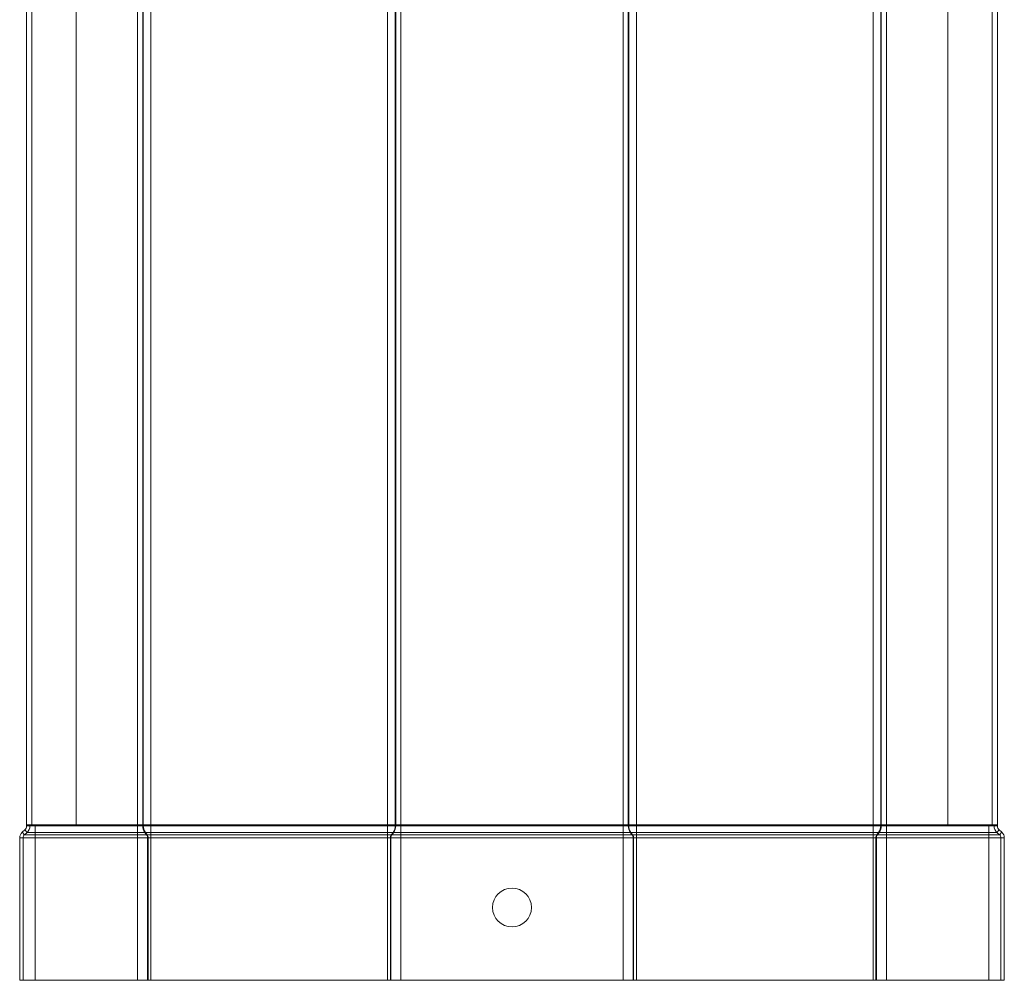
# Model space of a CAD drawing. Header units: millimetres. Extents: x 206 to 1133, y -1929 to 488.
# Tile 28 of 30: x 922 to 1125, y -205 to -7. Entities that reach past the tile are written whole.
import ezdxf

# ---------------------------------------------------------------- set-up
doc = ezdxf.new("R2010")
doc.units = ezdxf.units.MM
doc.linetypes.add('K5LT32768', pattern=[0])

msp = doc.modelspace()

# ---------------------------------------------------------------- linework, layer by layer
at = {"color": 7, "linetype": 'K5LT32768', "lineweight": 15}
for p, q in [((923.68, -172.77), (923.68, 95.23)), ((924.8, 95.23), (924.8, -172.77)), ((933.9, -172.77), (933.9, 95.23)), ((946.56, -172.77), (946.56, 95.23)), ((947.62, -172.77), (947.62, 95.23)), ((947.74, -172.77), (947.74, 95.23)), ((949.3, -172.77), (949.3, 95.23)), ((998.05, -172.77), (998.05, 95.23)), ((999.61, -172.77), (999.61, 95.23)), ((999.73, -172.77), (999.73, 95.23)), ((1000.79, -172.77), (1000.79, 95.23)), ((1046.56, -172.77), (1046.56, 95.23)), ((1047.62, -172.77), (1047.62, 95.23)), ((1047.74, -172.77), (1047.74, 95.23)), ((1049.3, -172.77), (1049.3, 95.23)), ((1098.05, -172.77), (1098.05, 95.23)), ((1099.61, -172.77), (1099.61, 95.23)), ((1099.73, -172.77), (1099.73, 95.23)), ((1100.79, -172.77), (1100.79, 95.23)), ((1113.45, 95.23), (1113.45, -172.77)), ((1122.55, -172.77), (1122.55, 95.23)), ((1123.68, -172.77), (1123.68, 95.23)), ((923.32, -173.78), (922.8, -174.25)), ((923.27, -174.77), (922.8, -174.25)), ((923.79, -174.3), (923.27, -174.77)), ((923.79, -174.3), (923.32, -173.78)), ((924.8, -172.77), (923.68, -172.77)), ((923.68, -172.77), (923.68, -172.97)), ((924.38, -172.97), (923.68, -172.97)), ((923.79, -174.3), (925.48, -174.3)), ((924.38, -172.77), (924.38, -172.97)), ((924.38, -172.97), (925.48, -172.97)), ((933.9, -172.77), (924.8, -172.77)), ((925.48, -172.77), (925.48, -172.97)), ((925.48, -172.97), (925.48, -174.3)), ((925.48, -172.97), (946.56, -172.97)), ((925.48, -174.3), (925.48, -174.77)), ((925.48, -174.3), (946.56, -174.3)), ((933.9, -172.77), (946.56, -172.77)), ((946.56, -172.77), (947.62, -172.77)), ((946.56, -172.77), (946.56, -172.97)), ((946.56, -172.97), (946.56, -174.3)), ((946.56, -172.97), (947.62, -172.97)), ((946.56, -174.3), (948.04, -174.3)), ((946.56, -174.3), (946.56, -174.77)), ((947.62, -172.77), (947.74, -172.77)), ((947.62, -172.77), (947.62, -172.97)), ((947.62, -172.97), (947.74, -172.97)), ((947.74, -172.77), (949.3, -172.77)), ((947.74, -172.77), (947.74, -172.97)), ((947.74, -172.97), (949.3, -172.97)), ((948.04, -174.3), (948.16, -174.3)), ((948.04, -174.3), (948.41, -174.77)), ((948.16, -174.3), (949.3, -174.3)), ((948.16, -174.3), (948.52, -174.77)), ((949.3, -172.77), (998.05, -172.77)), ((949.3, -172.77), (949.3, -172.97)), ((949.3, -172.97), (949.3, -174.3)), ((949.3, -172.97), (998.05, -172.97)), ((949.3, -174.3), (998.05, -174.3)), ((949.3, -174.3), (949.3, -174.77)), ((998.05, -172.77), (999.61, -172.77)), ((998.05, -172.77), (998.05, -172.97)), ((998.05, -172.97), (998.05, -174.3)), ((998.05, -172.97), (999.61, -172.97)), ((998.05, -174.3), (999.19, -174.3)), ((998.05, -174.3), (998.05, -174.77)), ((999.19, -174.3), (998.83, -174.77)), ((999.31, -174.3), (998.94, -174.77)), ((999.19, -174.3), (999.31, -174.3)), ((999.31, -174.3), (1000.79, -174.3)), ((999.61, -172.77), (999.73, -172.77)), ((999.61, -172.77), (999.61, -172.97)), ((999.61, -172.97), (999.73, -172.97)), ((999.73, -172.77), (1000.79, -172.77)), ((999.73, -172.77), (999.73, -172.97)), ((999.73, -172.97), (1000.79, -172.97)), ((1000.79, -172.77), (1046.56, -172.77)), ((1000.79, -172.77), (1000.79, -172.97)), ((1000.79, -172.97), (1000.79, -174.3)), ((1000.79, -172.97), (1046.56, -172.97)), ((1000.79, -174.3), (1000.79, -174.77)), ((1000.79, -174.3), (1046.56, -174.3)), ((1046.56, -172.77), (1047.62, -172.77)), ((1046.56, -172.77), (1046.56, -172.97)), ((1046.56, -172.97), (1047.62, -172.97)), ((1046.56, -172.97), (1046.56, -174.3)), ((1046.56, -174.3), (1048.04, -174.3)), ((1046.56, -174.3), (1046.56, -174.77)), ((1047.62, -172.77), (1047.74, -172.77)), ((1047.62, -172.77), (1047.62, -172.97)), ((1047.62, -172.97), (1047.74, -172.97)), ((1047.74, -172.77), (1049.3, -172.77)), ((1047.74, -172.77), (1047.74, -172.97)), ((1047.74, -172.97), (1049.3, -172.97)), ((1048.04, -174.3), (1048.16, -174.3)), ((1048.04, -174.3), (1048.41, -174.77)), ((1048.16, -174.3), (1049.3, -174.3)), ((1048.16, -174.3), (1048.52, -174.77)), ((1049.3, -172.77), (1098.05, -172.77)), ((1049.3, -172.77), (1049.3, -172.97)), ((1049.3, -172.97), (1049.3, -174.3)), ((1049.3, -172.97), (1098.05, -172.97)), ((1049.3, -174.3), (1098.05, -174.3)), ((1049.3, -174.3), (1049.3, -174.77)), ((1098.05, -172.77), (1099.61, -172.77)), ((1098.05, -172.77), (1098.05, -172.97)), ((1098.05, -172.97), (1098.05, -174.3)), ((1098.05, -172.97), (1099.61, -172.97)), ((1098.05, -174.3), (1099.19, -174.3)), ((1098.05, -174.3), (1098.05, -174.77)), ((1099.19, -174.3), (1098.83, -174.77)), ((1099.31, -174.3), (1098.94, -174.77)), ((1099.19, -174.3), (1099.31, -174.3)), ((1099.31, -174.3), (1100.79, -174.3)), ((1099.61, -172.77), (1099.73, -172.77)), ((1099.61, -172.77), (1099.61, -172.97)), ((1099.61, -172.97), (1099.73, -172.97)), ((1099.73, -172.77), (1100.79, -172.77)), ((1099.73, -172.77), (1099.73, -172.97)), ((1099.73, -172.97), (1100.79, -172.97)), ((1100.79, -172.77), (1113.45, -172.77)), ((1100.79, -172.77), (1100.79, -172.97)), ((1100.79, -172.97), (1100.79, -174.3)), ((1100.79, -172.97), (1121.88, -172.97)), ((1100.79, -174.3), (1100.79, -174.77)), ((1100.79, -174.3), (1121.88, -174.3)), ((1122.55, -172.77), (1113.45, -172.77)), ((1121.88, -172.77), (1121.88, -172.97)), ((1121.88, -172.97), (1122.98, -172.97)), ((1121.88, -172.97), (1121.88, -174.3)), ((1121.88, -174.3), (1123.56, -174.3)), ((1121.88, -174.3), (1121.88, -174.77)), ((1123.68, -172.77), (1122.55, -172.77)), ((1122.98, -172.77), (1122.98, -172.97)), ((1122.98, -172.97), (1123.68, -172.97)), ((1123.56, -174.3), (1124.03, -173.78)), ((1123.56, -174.3), (1124.08, -174.77)), ((1123.68, -172.77), (1123.68, -172.97)), ((1124.03, -173.78), (1124.55, -174.25)), ((1124.08, -174.77), (1124.55, -174.25)), ((922.28, -175.43), (922.28, -204.77)), ((922.98, -175.43), (922.28, -175.43)), ((922.98, -175.43), (922.98, -204.77)), ((922.98, -175.43), (925.48, -175.43)), ((923.27, -174.77), (925.48, -174.77)), ((925.48, -174.77), (925.48, -175.43)), ((925.48, -174.77), (946.56, -174.77)), ((925.48, -175.43), (925.48, -204.77)), ((925.48, -175.43), (946.56, -175.43)), ((946.56, -174.77), (948.41, -174.77)), ((946.56, -174.77), (946.56, -175.43)), ((946.56, -175.43), (948.61, -175.43)), ((946.56, -175.43), (946.56, -204.77)), ((948.41, -174.77), (948.52, -174.77)), ((948.52, -174.77), (949.3, -174.77)), ((948.61, -175.43), (948.73, -175.43)), ((948.61, -175.43), (948.61, -204.77)), ((948.73, -175.43), (949.3, -175.43)), ((948.73, -175.43), (948.73, -204.77)), ((949.3, -174.77), (998.05, -174.77)), ((949.3, -174.77), (949.3, -175.43)), ((949.3, -175.43), (998.05, -175.43)), ((949.3, -175.43), (949.3, -204.77)), ((998.05, -174.77), (998.83, -174.77)), ((998.05, -174.77), (998.05, -175.43)), ((998.05, -175.43), (998.62, -175.43)), ((998.05, -175.43), (998.05, -204.77)), ((998.62, -175.43), (998.62, -204.77)), ((998.62, -175.43), (998.74, -175.43)), ((998.74, -175.43), (1000.79, -175.43)), ((998.74, -175.43), (998.74, -204.77)), ((998.83, -174.77), (998.94, -174.77)), ((998.94, -174.77), (1000.79, -174.77)), ((1000.79, -174.77), (1000.79, -175.43)), ((1000.79, -174.77), (1046.56, -174.77)), ((1000.79, -175.43), (1000.79, -204.77)), ((1000.79, -175.43), (1046.56, -175.43)), ((1046.56, -174.77), (1048.41, -174.77)), ((1046.56, -174.77), (1046.56, -175.43)), ((1046.56, -175.43), (1048.61, -175.43)), ((1046.56, -175.43), (1046.56, -204.77)), ((1048.41, -174.77), (1048.52, -174.77)), ((1048.52, -174.77), (1049.3, -174.77)), ((1048.61, -175.43), (1048.73, -175.43)), ((1048.61, -175.43), (1048.61, -204.77)), ((1048.73, -175.43), (1049.3, -175.43)), ((1048.73, -175.43), (1048.73, -204.77)), ((1049.3, -174.77), (1098.05, -174.77)), ((1049.3, -174.77), (1049.3, -175.43)), ((1049.3, -175.43), (1098.05, -175.43)), ((1049.3, -175.43), (1049.3, -204.77)), ((1098.05, -174.77), (1098.83, -174.77)), ((1098.05, -174.77), (1098.05, -175.43)), ((1098.05, -175.43), (1098.62, -175.43)), ((1098.05, -175.43), (1098.05, -204.77)), ((1098.62, -175.43), (1098.62, -204.77)), ((1098.62, -175.43), (1098.74, -175.43)), ((1098.74, -175.43), (1100.79, -175.43)), ((1098.74, -175.43), (1098.74, -204.77)), ((1098.83, -174.77), (1098.94, -174.77)), ((1098.94, -174.77), (1100.79, -174.77)), ((1100.79, -174.77), (1100.79, -175.43)), ((1100.79, -174.77), (1121.88, -174.77)), ((1100.79, -175.43), (1100.79, -204.77)), ((1100.79, -175.43), (1121.88, -175.43)), ((1121.88, -174.77), (1124.08, -174.77)), ((1121.88, -174.77), (1121.88, -175.43)), ((1121.88, -175.43), (1124.38, -175.43)), ((1121.88, -175.43), (1121.88, -204.77)), ((1124.38, -175.43), (1125.08, -175.43)), ((1124.38, -175.43), (1124.38, -204.77)), ((1125.08, -175.43), (1125.08, -204.77)), ((922.98, -204.77), (922.28, -204.77)), ((922.98, -204.77), (925.48, -204.77)), ((925.48, -204.77), (946.56, -204.77)), ((946.56, -204.77), (948.61, -204.77)), ((948.61, -204.77), (948.73, -204.77)), ((948.73, -204.77), (949.3, -204.77)), ((949.3, -204.77), (998.05, -204.77)), ((998.05, -204.77), (998.62, -204.77)), ((998.62, -204.77), (998.74, -204.77)), ((998.74, -204.77), (1000.79, -204.77)), ((1000.79, -204.77), (1046.56, -204.77)), ((1046.56, -204.77), (1048.61, -204.77)), ((1048.61, -204.77), (1048.73, -204.77)), ((1048.73, -204.77), (1049.3, -204.77)), ((1049.3, -204.77), (1098.05, -204.77)), ((1098.05, -204.77), (1098.62, -204.77)), ((1098.62, -204.77), (1098.74, -204.77)), ((1098.74, -204.77), (1100.79, -204.77)), ((1100.79, -204.77), (1121.88, -204.77)), ((1121.88, -204.77), (1124.38, -204.77)), ((1124.38, -204.77), (1125.08, -204.77))]:
    msp.add_line(p, q, dxfattribs=at)
msp.add_circle((1023.68, -189.77), 4, dxfattribs=at)
for centre, radius, start, end in [((923.88, -175.43), 1.6, 132.3141, 180), ((922.58, -172.97), 1.1, 312.3141, 0), ((922.58, -172.97), 1.8, 312.3141, 0), ((949.82, -173.01), 2.19, 178.8052, 215.9031), ((949.93, -173.01), 2.19, 178.806, 215.9023), ((997.42, -173.01), 2.19, 324.0977, 1.1934), ((997.53, -173.01), 2.19, 324.0973, 1.1944), ((1049.82, -173.01), 2.19, 178.8058, 215.9031), ((1049.93, -173.01), 2.19, 178.8056, 215.9027), ((1097.42, -173.01), 2.19, 324.0973, 1.1939), ((1097.53, -173.01), 2.19, 324.0973, 1.1941), ((1124.78, -172.97), 1.8, 180, 227.6859), ((1124.78, -172.97), 1.1, 180, 227.6859), ((1123.48, -175.43), 1.6, 0, 47.6859), ((923.88, -175.43), 0.9, 132.3141, 180), ((947.52, -175.41), 1.1, 358.8081, 35.8988), ((947.64, -175.41), 1.1, 358.8047, 35.9021), ((999.72, -175.41), 1.1, 144.1015, 181.1905), ((999.83, -175.41), 1.1, 144.0995, 181.1936), ((1047.52, -175.41), 1.1, 358.8075, 35.9005), ((1047.64, -175.41), 1.1, 358.8075, 35.9005), ((1099.72, -175.41), 1.1, 144.0999, 181.1926), ((1099.83, -175.41), 1.1, 144.0997, 181.1931), ((1123.48, -175.43), 0.9, 0, 47.6859)]:
    msp.add_arc(centre, radius, start, end, dxfattribs=at)

doc.saveas('drawing.dxf')
